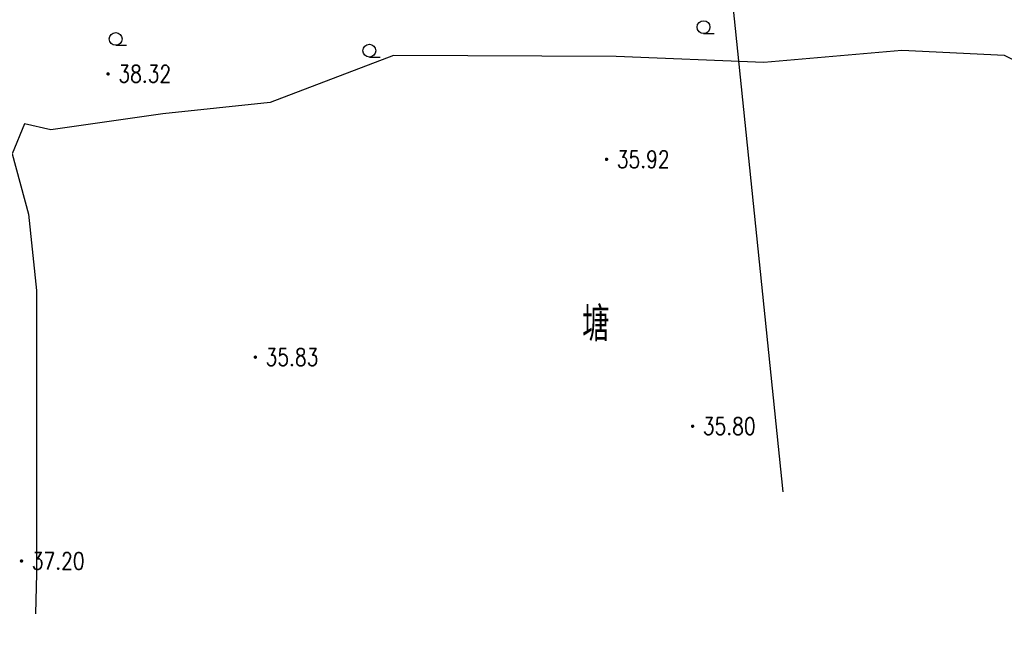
# Model space of a CAD drawing. Extents: x 39508475 to 39522402, y 3783947 to 3795549.
# Tile 19 of 256: x 39509534 to 39509649, y 3794166 to 3794238. Entities that reach past the tile are written whole.
import ezdxf
from ezdxf.enums import TextEntityAlignment as Align

# ---------------------------------------------------------------- set-up
doc = ezdxf.new("R2010")
doc.units = 0
doc.layers.get('0').update_dxf_attribs({"linetype": 'CONTINUOUS'})
for name, color, linetype in [('GCD', 1, 'CONTINUOUS'), ('SXSS', 5, 'CONTINUOUS'), ('ZBTZ', 3, 'CONTINUOUS'), ('断面线', 2, 'CONTINUOUS')]:
    doc.layers.add(name, color=color, linetype=linetype)
doc.styles.add('HZ', font='rs', dxfattribs={"width": 0.8, "bigfont": 'hztxt'})
doc.linetypes.add('10411', pattern='A,2,[150,AAA.SHX,S=1,R=0,X=0,Y=1],2,[151,AAA.SHX,S=1,R=0,X=0,Y=3],1e-11', length=4)

# ---------------------------------------------------------------- blocks, each defined once
blk = doc.blocks.new('9330003')
at = {"color": 0}
blk.add_line((0, -0.75), (1.25, -0.75), dxfattribs=at)
blk.add_circle((0, 0), 0.75, dxfattribs=at)
blk = doc.blocks.new('gc200')
at = {"const_width": 0.2}
blk.add_lwpolyline([(-0.1, 0, 1), (0.1, 0, 1)], format="xyb", close=True, dxfattribs=at)

msp = doc.modelspace()

# ---------------------------------------------------------------- linework, layer by layer
at = {"layer": 'SXSS', "linetype": '10411', "flags": 128}
msp.add_lwpolyline([(39509658.85858, 3794165.9236), (39509659.01985, 3794184.13786), (39509659.02181, 3794211.74764), (39509658.45352, 3794223.64861), (39509657.38206, 3794226.60943), (39509656.22587, 3794228.93861), (39509653.503, 3794232.097), (39509649.43481, 3794234.17469), (39509637.40935, 3794234.77673), (39509621.27554, 3794233.36571), (39509603.9976, 3794234.06985), (39509577.98182, 3794234.17064), (39509563.5763, 3794228.66738), (39509551.003, 3794227.337), (39509537.91147, 3794225.49219), (39509534.83195, 3794226.19485), (39509533.42311, 3794222.67448), (39509535.30156, 3794215.63376), (39509536.24078, 3794206.7155), (39509536.24078, 3794190.99121), (39509536.24078, 3794173.62408), (39509536.12498, 3794168.90762)], dxfattribs=at)
at = {"layer": '断面线', "linetype": 'Continuous', "flags": 128}
msp.add_lwpolyline([(39509603.4383, 3794378.05281), (39509610.28493, 3794311.60964), (39509623.52056, 3794183.16425)], dxfattribs=at)

# ---------------------------------------------------------------- block references
at = {"layer": 'GCD', "linetype": 'Continuous'}
ref = msp.add_blockref('gc200', (39509544.617, 3794232.027, 38.324), dxfattribs=at)
ref.add_attrib('height', '38.32', dxfattribs={"linetype": 'Continuous', "height": 2, "style": 'HZ', "width": 0.8}).set_placement((39509545.817, 3794232.027, 38.324), align=Align.MIDDLE_LEFT)
ref = msp.add_blockref('gc200', (39509602.895, 3794222.04, 35.92), dxfattribs=at)
ref.add_attrib('height', '35.92', dxfattribs={"linetype": 'Continuous', "height": 2, "style": 'HZ', "width": 0.8}).set_placement((39509604.095, 3794222.04, 35.92), align=Align.MIDDLE_LEFT)
ref = msp.add_blockref('gc200', (39509561.8325, 3794198.91, 35.83), dxfattribs=at)
ref.add_attrib('height', '35.83', dxfattribs={"linetype": 'Continuous', "height": 2, "style": 'HZ', "width": 0.8}).set_placement((39509563.0325, 3794198.91, 35.83), align=Align.MIDDLE_LEFT)
ref = msp.add_blockref('gc200', (39509612.9519, 3794190.836, 35.8), dxfattribs=at)
ref.add_attrib('height', '35.80', dxfattribs={"linetype": 'Continuous', "height": 2, "style": 'HZ', "width": 0.8}).set_placement((39509614.1519, 3794190.836, 35.8), align=Align.MIDDLE_LEFT)
ref = msp.add_blockref('gc200', (39509534.4976, 3794175.086, 37.2), dxfattribs=at)
ref.add_attrib('height', '37.20', dxfattribs={"linetype": 'Continuous', "height": 2, "style": 'HZ', "width": 0.8}).set_placement((39509535.6976, 3794175.086, 37.2), align=Align.MIDDLE_LEFT)
at = {"layer": 'ZBTZ', "color": 114}
for p in [(39509614.231, 3794237.49), (39509545.512, 3794236.115), (39509575.167, 3794234.739)]:
    msp.add_blockref('9330003', p, dxfattribs=at)

# ---------------------------------------------------------------- texts
at = {"layer": 'SXSS', "linetype": 'Continuous', "style": 'HZ', "width": 0.8}
msp.add_text('塘', height=4, dxfattribs=at).set_placement((39509601.64151, 3794203.00353), align=Align.MIDDLE)

doc.saveas('drawing.dxf')
